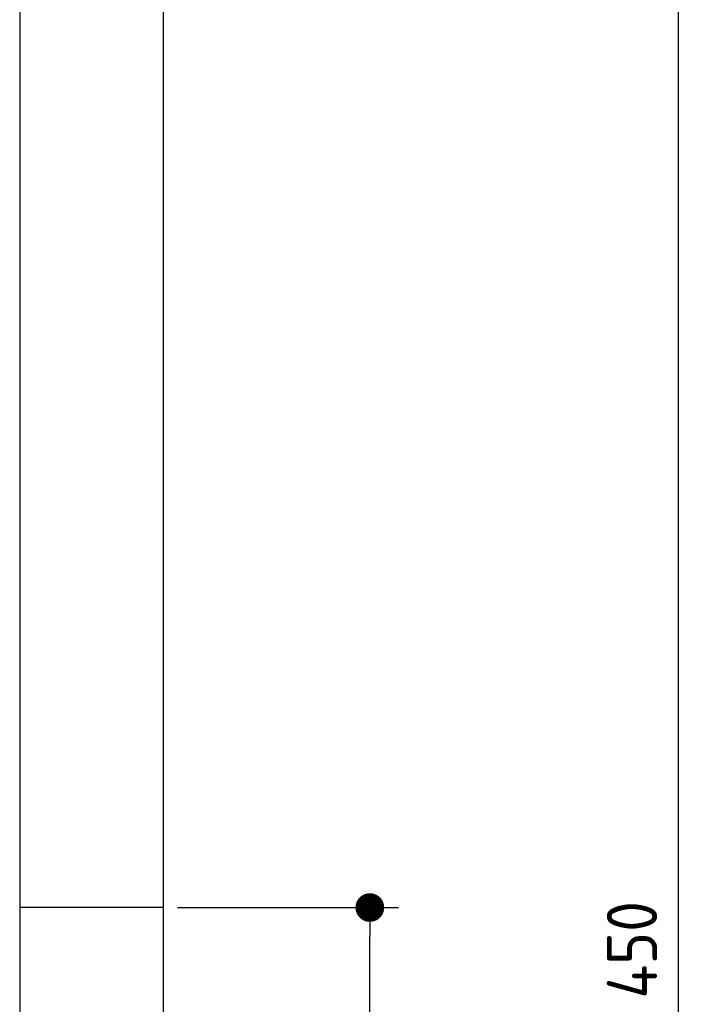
# Model space of a CAD drawing. Extents: x 562 to 7231, y 5317 to 13126.
# Tile 73 of 74: x 6273 to 7231, y 10281 to 11654. Entities that reach past the tile are written whole.
import ezdxf

# ---------------------------------------------------------------- set-up
doc = ezdxf.new("R2010")
doc.units = 0
doc.linetypes.add('GEN3', pattern=[6.25, 5, -1.25])
doc.layers.get('0').update_dxf_attribs({"linetype": 'CONTINUOUS'})
doc.layers.get('DEFPOINTS').update_dxf_attribs({"linetype": 'CONTINUOUS'})
for name, color, linetype in [('3', 6, 'GEN3'), ('4', 3, 'CONTINUOUS'), ('AM_5', 3, 'CONTINUOUS')]:
    doc.layers.add(name, color=color, linetype=linetype)
doc.styles.get("Standard").update_dxf_attribs({"font": 'ISOCP.SHX'})
doc.dimstyles.get("Standard").update_dxf_attribs({"dimtxt": 50, "dimasz": 100, "dimexe": 0.18, "dimexo": 0.0625, "dimgap": 15, "dimtad": 1, "dimlfac": 0.1, "dimzin": 0, "dimcen": 0.09, "dimazin": 3, "dimtfac": 1, "dimtofl": 0, "dimtmove": 0, "dimatfit": 3})

# ---------------------------------------------------------------- blocks, each defined once
blk = doc.blocks.new('PUNKT')
at = {"layer": '4', "color": 0, "linetype": 'BYBLOCK'}
blk.add_line((-0.5, 0), (-1, 0), dxfattribs=at)
at = {"layer": '4', "color": 0, "linetype": 'BYBLOCK', "const_width": 0.5}
blk.add_lwpolyline([(-0.25, 0, 1), (0.25, 0, 1)], format="xyb", close=True, dxfattribs=at)
blk = doc.blocks.new('*U44')
at = {"layer": '4', "color": 2}
blk.add_text('450', height=70, rotation=90, dxfattribs=at).set_placement((7161, 10288.9))
blk = doc.blocks.new('*D5')
at = {"layer": '4'}
for p, q in [((6292.8, 12615.9), (7231, 12615.9)), ((7191, 8155.9), (7191, 12575.9)), ((6792.8, 8115.9), (7231, 8115.9))]:
    blk.add_line(p, q, dxfattribs=at)
at = {"layer": 'DEFPOINTS', "color": 0}
for p in [(6272.8, 12615.9), (7191, 12615.9), (6772.8, 8115.9)]:
    blk.add_point(p, dxfattribs=at)
at = {"layer": '3'}
blk.add_blockref('*U44', (0, 0), dxfattribs=at)
at = {"layer": '4', "xscale": 40, "yscale": 40, "zscale": 40}
for p, rotation in [((7191, 12615.9), 90), ((7191, 8115.9), 270)]:
    blk.add_blockref('PUNKT', p, dxfattribs=dict(at, rotation=rotation))
blk = doc.blocks.new('*U40')
at = {"layer": 'AM_5', "color": 2}
blk.add_text('230', height=70, rotation=90, dxfattribs=at).set_placement((6730.7, 9193.3))
blk = doc.blocks.new('*D13')
at = {"layer": 'AM_5'}
for p, q in [((6492.8, 10415.9), (6800.7, 10415.9)), ((6760.7, 8155.9), (6760.7, 10375.9)), ((6752.8, 8115.9), (6720.7, 8115.9))]:
    blk.add_line(p, q, dxfattribs=at)
at = {"layer": 'DEFPOINTS', "color": 0}
for p in [(6472.8, 10415.9), (6760.7, 10415.9), (6772.8, 8115.9)]:
    blk.add_point(p, dxfattribs=at)
at = {"layer": '3'}
blk.add_blockref('*U40', (0, 0), dxfattribs=at)
at = {"layer": 'AM_5', "xscale": 40, "yscale": 40, "zscale": 40}
for p, rotation in [((6760.7, 10415.9), 90), ((6760.7, 8115.9), 270)]:
    blk.add_blockref('PUNKT', p, dxfattribs=dict(at, rotation=rotation))

msp = doc.modelspace()

# ---------------------------------------------------------------- linework, layer by layer
for p, q in [((6472.775, 12815.902), (6472.775, 8115.902)), ((6272.775, 12615.902), (6272.775, 7665.902)), ((6472.775, 10415.902), (6272.775, 10415.902))]:
    msp.add_line(p, q)

# ---------------------------------------------------------------- dimensions: what is measured, and where the dimension line sits
at = {"layer": '4'}
dim = msp.add_linear_dim(base=(7190.953, 12615.902), p1=(6772.775, 8115.902), p2=(6272.775, 12615.902), angle=90, dimstyle='Standard', dxfattribs=at)
dim.commit()
dim.dimension.update_dxf_attribs({"geometry": '*D5', "text_midpoint": (7125.953, 10365.902)})
at = {"layer": 'AM_5'}
dim = msp.add_linear_dim(base=(6760.722, 10415.902), p1=(6772.775, 8115.902), p2=(6472.775, 10415.902), angle=90, dimstyle='Standard', dxfattribs=at)
dim.commit()
dim.dimension.update_dxf_attribs({"geometry": '*D13', "text_midpoint": (6695.716, 9265.902)})

doc.saveas('drawing.dxf')
